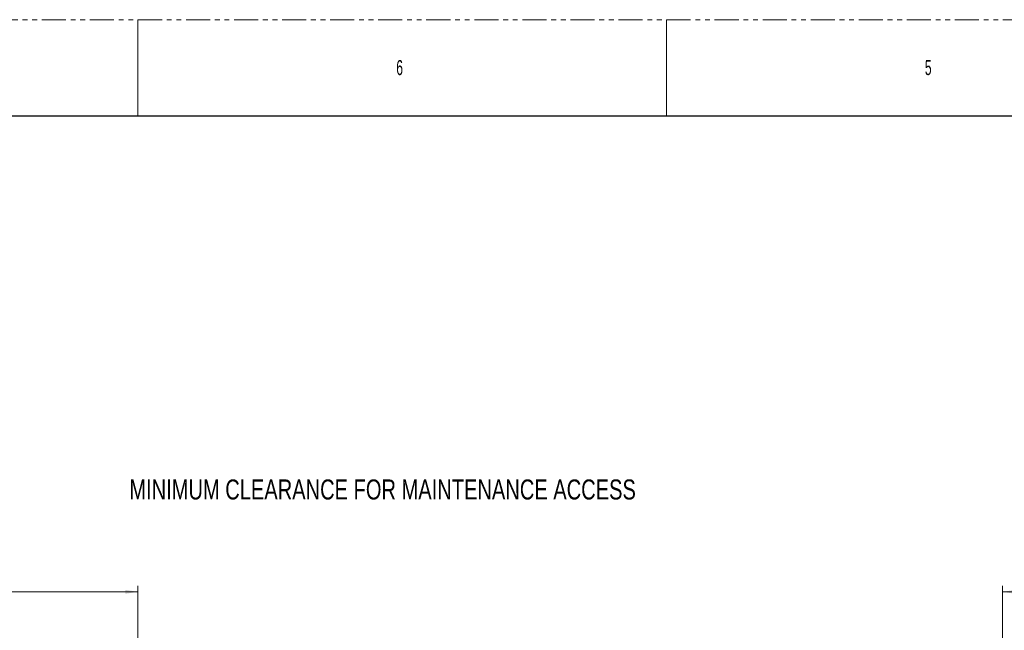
# Model space of a CAD drawing. Header units: millimetres. Extents: x 0 to 1118, y 0 to 864.
# Tile 96 of 235: x 248 to 508, y 702 to 864. Entities that reach past the tile are written whole.
import ezdxf

# ---------------------------------------------------------------- set-up
doc = ezdxf.new("R2010")
doc.units = ezdxf.units.MM
doc.linetypes.add('PHANTOM', pattern=[12.7, 6.35, -1.27, 1.27, -1.27, 1.27, -1.27])
doc.styles.add('SLDTEXTSTYLE0', font='TXT', dxfattribs={"width": 0.6})
doc.styles.add('SLDTEXTSTYLE1', font='TXT', dxfattribs={"width": 0.75})
doc.styles.add('SLDTEXTSTYLE3', font='TXT', dxfattribs={"width": 0.605})
doc.dimstyles.new('SLDDIMSTYLE3', dxfattribs={"dimtxt": 3.175, "dimasz": 3.302, "dimexe": 0, "dimexo": 0.0625, "dimgap": 0.79375, "dimtad": 0, "dimtih": 1, "dimtoh": 1, "dimdec": 0, "dimlfac": 4, "dimrnd": 1e-09, "dimzin": 12, "dimdsep": 46, "dimtxsty": 'SLDTEXTSTYLE3', "dimsah": 1, "dimcen": 0.09, "dimadec": 0, "dimazin": 3, "dimtfac": 1, "dimtofl": 0, "dimtmove": 0, "dimatfit": 3, "dimfxl": 1, "dimfrac": 2, "dimtolj": 1, "dimtzin": 12, "dimarcsym": 0})

# ---------------------------------------------------------------- blocks, each defined once
blk = doc.blocks.new('_D_10')
at = {"color": 7, "linetype": 'Continuous', "lineweight": 0}
for p, q in [((141.88, 700.3), (141.88, 713.98)), ((279.38, 478.66), (279.38, 713.98)), ((141.88, 712.38), (186.89, 712.38)), ((279.38, 712.38), (234.38, 712.38))]:
    blk.add_line(p, q, dxfattribs=at)
for points in [[(141.88, 712.38), (145.19, 711.87), (145.19, 712.89)], [(279.38, 712.38), (276.08, 712.89), (276.08, 711.87)]]:
    blk.add_solid(points, dxfattribs=at)
at = {"color": 7, "linetype": 'Continuous', "lineweight": 0, "char_height": 3.175, "attachment_point": 1, "style": 'SLDTEXTSTYLE3'}
for s, insert in [('550', (207, 716.47)), ('MINIMUM CLEARANCE', (186.89, 711.6))]:
    blk.add_mtext(s, dxfattribs=dict(at, insert=insert))
blk = doc.blocks.new('_D_11')
at = {"color": 7, "linetype": 'Continuous', "lineweight": 0}
for p, q in [((507.88, 619.55), (507.88, 713.98)), ((582.88, 700.3), (582.88, 713.98)), ((507.88, 712.38), (521.64, 712.38)), ((582.88, 712.38), (569.13, 712.38))]:
    blk.add_line(p, q, dxfattribs=at)
for points in [[(507.88, 712.38), (511.19, 711.87), (511.19, 712.89)], [(582.88, 712.38), (579.58, 712.89), (579.58, 711.87)]]:
    blk.add_solid(points, dxfattribs=at)
at = {"color": 7, "linetype": 'Continuous', "lineweight": 0, "char_height": 3.175, "attachment_point": 1, "style": 'SLDTEXTSTYLE3'}
for s, insert in [('300', (541.75, 716.47)), ('MINIMUM CLEARANCE', (521.64, 711.6))]:
    blk.add_mtext(s, dxfattribs=dict(at, insert=insert))

msp = doc.modelspace()

# ---------------------------------------------------------------- linework, layer by layer
at = {"color": 7, "linetype": 'PHANTOM', "lineweight": 0}
msp.add_line((0, 863.6), (1117.6, 863.6), dxfattribs=at)
at = {"color": 7, "linetype": 'Continuous', "lineweight": 0}
for p, q in [((279.4, 863.6), (279.4, 838.2)), ((419.1, 863.6), (419.1, 838.2))]:
    msp.add_line(p, q, dxfattribs=at)
at = {"color": 7, "linetype": 'Continuous', "lineweight": 30}
msp.add_line((12.7, 838.2), (1104.9, 838.2), dxfattribs=at)

# ---------------------------------------------------------------- texts
at = {"color": 7, "linetype": 'Continuous', "lineweight": 0, "attachment_point": 1}
for s, insert, char_height, style in [('6', (347.663, 852.929), 3.969, 'SLDTEXTSTYLE0'), ('5', (487.363, 852.929), 3.969, 'SLDTEXTSTYLE0'), ('MINIMUM CLEARANCE FOR MAINTENANCE ACCESS', (277.113, 742.075), 5.29167, 'SLDTEXTSTYLE1')]:
    msp.add_mtext(s, dxfattribs=dict(at, insert=insert, char_height=char_height, style=style))

# ---------------------------------------------------------------- dimensions: what is measured, and where the dimension line sits
at = {"color": 7, "linetype": 'Continuous', "lineweight": 0}
for base, p1, p2, picture, middle in [((141.885, 712.38), (279.385, 477.059), (141.885, 698.696), '_D_10', (210.635, 712.38)), ((582.885, 712.38), (507.885, 617.945), (582.885, 698.696), '_D_11', (545.385, 712.38))]:
    dim = msp.add_linear_dim(base=base, p1=p1, p2=p2, text='<>\\PMINIMUM CLEARANCE', dimstyle='SLDDIMSTYLE3', dxfattribs=at)
    dim.commit()
    dim.dimension.update_dxf_attribs({"geometry": picture, "text_midpoint": middle, "dimtype": 160})

doc.saveas('drawing.dxf')
